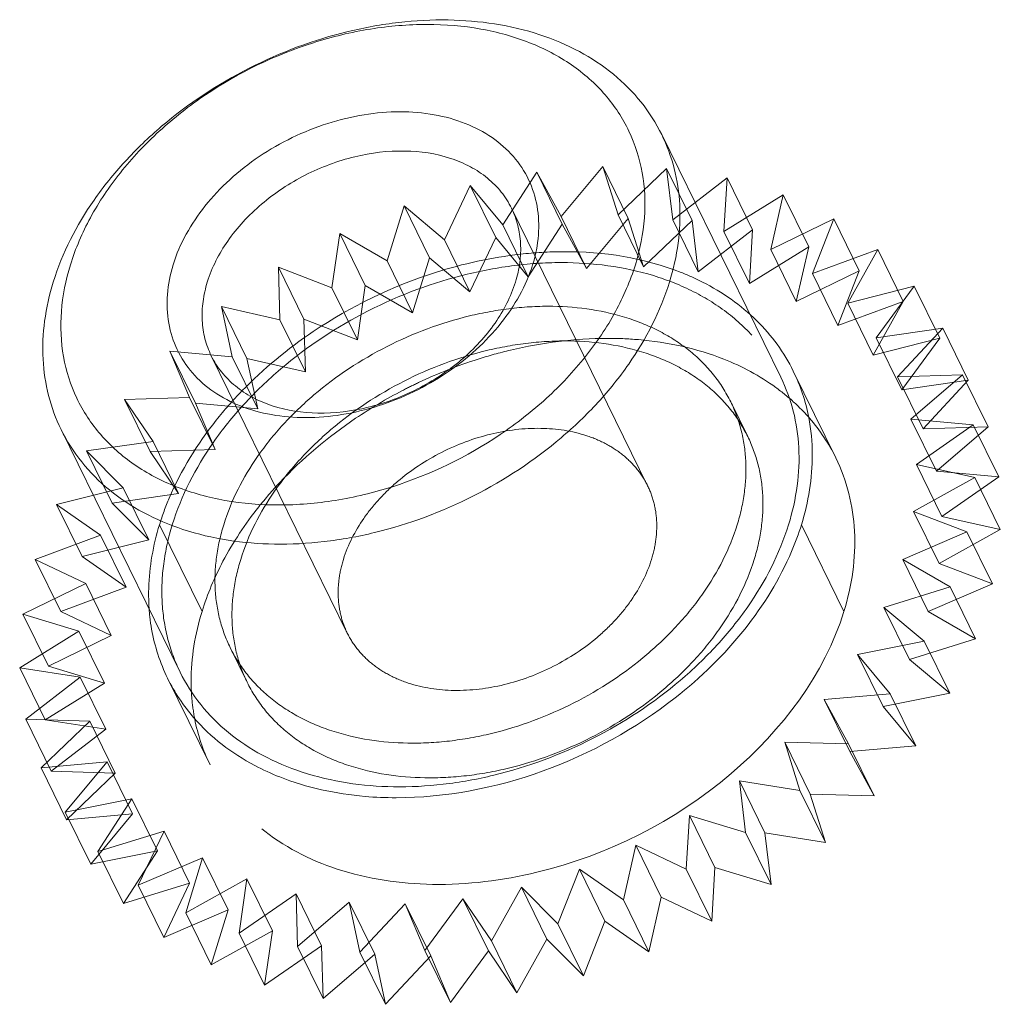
# Model space of a CAD drawing. Header units: millimetres. Extents: x 4497 to 11741, y 5958 to 12619.
# Tile 210 of 256: x 6457 to 6464, y 10097 to 10104. Entities that reach past the tile are written whole.
import ezdxf

# ---------------------------------------------------------------- set-up
doc = ezdxf.new("R2010")
doc.units = ezdxf.units.MM
doc.header["$LTSCALE"] = 0.8
doc.linetypes.add('HIDDEN', pattern=[9.525, 6.35, -3.175])
doc.layers.get('0').update_dxf_attribs({"linetype": 'CONTINUOUS', "lineweight": 0})
doc.layers.add('3', color=5, linetype='HIDDEN', lineweight=0)

msp = doc.modelspace()

# ---------------------------------------------------------------- linework, layer by layer
at = {"linetype": 'Continuous'}
for p, q in [((6462.3456, 10101.74), (6461.4915, 10103.4805)), ((6458.0365, 10099.6254), (6457.1824, 10101.3659))]:
    msp.add_line(p, q, dxfattribs=at)
for centre, radius, start, end in [((6461.2445, 10101.2015), 1.3257, 10.92379, 26.07581), ((6459.243, 10100.1799), 1.4324, 184.00216, 186.32787), ((6459.195, 10100.1744), 1.3841, 186.32089, 190.03168), ((6459.1364, 10100.1672), 1.3261, 206.22383, 220.95425)]:
    msp.add_arc(centre, radius, start, end, dxfattribs=at)
for points, knots in [([(6457.1264, 10102.4232), (6457.191, 10102.6323), (6457.3486, 10102.9376), (6457.6372, 10103.2947), (6457.9928, 10103.6353), (6458.5202, 10103.9827), (6459.1126, 10104.204), (6459.5998, 10104.292), (6460.0631, 10104.3166), (6460.5096, 10104.2514), (6460.9006, 10104.0869), (6461.1481, 10103.9236), (6461.3501, 10103.7214), (6461.451, 10103.5631), (6461.4915, 10103.4805)], [0, 0, 0, 0, 0.120788, 0.185742, 0.25306, 0.39182, 0.53099, 0.598791, 0.664373, 0.786659, 0.84339, 0.89737, 0.949254, 1, 1, 1, 1]), ([(6457.2496, 10102.5475), (6457.2856, 10102.6639), (6457.386, 10102.8963), (6457.6033, 10103.2191), (6457.8836, 10103.5161), (6458.3285, 10103.8639), (6458.8479, 10104.1151), (6459.3962, 10104.2473), (6459.8016, 10104.2819), (6460.1879, 10104.2506), (6460.5408, 10104.1542), (6460.847, 10103.9951), (6461.0938, 10103.7781), (6461.2698, 10103.5111), (6461.3664, 10103.2058), (6461.3801, 10102.8764), (6461.336, 10102.6566), (6461.3023, 10102.5475)], [0, 0, 0, 0, 0.061123, 0.126105, 0.194443, 0.265215, 0.408848, 0.479458, 0.547544, 0.612218, 0.67301, 0.730008, 0.783953, 0.836212, 0.888549, 0.942703, 1, 1, 1, 1]), ([(6457.9865, 10102.5475), (6458.0334, 10102.6996), (6458.159, 10102.9195), (6458.3898, 10103.1637), (6458.6731, 10103.3853), (6459.0036, 10103.5451), (6459.3525, 10103.6292), (6459.6105, 10103.6512), (6459.8563, 10103.6313), (6460.0809, 10103.5699), (6460.2757, 10103.4687), (6460.4328, 10103.3306), (6460.5448, 10103.1607), (6460.6063, 10102.9664), (6460.6149, 10102.7568), (6460.5869, 10102.6169), (6460.5654, 10102.5475)], [0, 0, 0, 0, 0.12563, 0.194006, 0.264816, 0.408527, 0.479176, 0.547299, 0.612008, 0.672834, 0.729862, 0.783836, 0.836124, 0.888491, 0.942674, 1, 1, 1, 1]), ([(6461.4915, 10103.4805), (6461.5295, 10103.403), (6461.5902, 10103.238), (6461.6294, 10102.9736), (6461.617, 10102.6976), (6461.5757, 10102.5144), (6461.5475, 10102.4232)], [0, 0, 0, 0, 0.239088, 0.482922, 0.735582, 1, 1, 1, 1]), ([(6458.2317, 10102.4232), (6458.264, 10102.5278), (6458.3428, 10102.6804), (6458.487, 10102.859), (6458.6649, 10103.0292), (6458.9286, 10103.203), (6459.2805, 10103.3344), (6459.6387, 10103.3789), (6459.9232, 10103.3373), (6460.1187, 10103.2551), (6460.2425, 10103.1734), (6460.3435, 10103.0724), (6460.3939, 10102.9932), (6460.4142, 10102.9519)], [0, 0, 0, 0, 0.120819, 0.185789, 0.253126, 0.391923, 0.531129, 0.664281, 0.786601, 0.843348, 0.897342, 0.94924, 1, 1, 1, 1]), ([(6460.4142, 10102.9519), (6460.4332, 10102.9132), (6460.4635, 10102.8306), (6460.4832, 10102.6984), (6460.477, 10102.5604), (6460.4563, 10102.4688), (6460.4422, 10102.4232)], [0, 0, 0, 0, 0.239094, 0.482925, 0.735587, 1, 1, 1, 1]), ([(6461.3023, 10102.5475), (6461.2663, 10102.4312), (6461.1659, 10102.1988), (6460.9486, 10101.876), (6460.6683, 10101.579), (6460.2234, 10101.2312), (6459.704, 10100.98), (6459.1557, 10100.8478), (6458.7503, 10100.8132), (6458.364, 10100.8445), (6458.0111, 10100.9409), (6457.7049, 10101.1), (6457.4581, 10101.317), (6457.2821, 10101.584), (6457.1854, 10101.8893), (6457.1718, 10102.2187), (6457.2159, 10102.4385), (6457.2496, 10102.5475)], [0, 0, 0, 0, 0.061123, 0.126105, 0.194443, 0.265215, 0.408848, 0.479458, 0.547544, 0.612218, 0.67301, 0.730008, 0.783953, 0.836212, 0.888549, 0.942703, 1, 1, 1, 1]), ([(6460.5654, 10102.5475), (6460.5184, 10102.3955), (6460.3929, 10102.1756), (6460.1621, 10101.9314), (6459.8788, 10101.7098), (6459.5483, 10101.55), (6459.1994, 10101.4659), (6458.9414, 10101.4439), (6458.6956, 10101.4638), (6458.471, 10101.5251), (6458.2762, 10101.6264), (6458.1191, 10101.7645), (6458.0071, 10101.9344), (6457.9456, 10102.1287), (6457.9369, 10102.3383), (6457.965, 10102.4782), (6457.9865, 10102.5475)], [0, 0, 0, 0, 0.12563, 0.194006, 0.264816, 0.408527, 0.479176, 0.547299, 0.612008, 0.672834, 0.729862, 0.783836, 0.836124, 0.888491, 0.942674, 1, 1, 1, 1]), ([(6457.1824, 10101.3659), (6457.1444, 10101.4434), (6457.0837, 10101.6085), (6457.0445, 10101.8729), (6457.0569, 10102.1489), (6457.0982, 10102.332), (6457.1264, 10102.4232)], [0, 0, 0, 0, 0.239087, 0.482923, 0.735578, 1, 1, 1, 1]), ([(6461.5475, 10102.4232), (6461.4829, 10102.2141), (6461.3253, 10101.9089), (6461.0367, 10101.5517), (6460.6811, 10101.2112), (6460.1537, 10100.8638), (6459.5613, 10100.6425), (6459.0741, 10100.5544), (6458.6108, 10100.5298), (6458.1643, 10100.5951), (6457.7733, 10100.7596), (6457.5258, 10100.9228), (6457.3238, 10101.125), (6457.2229, 10101.2834), (6457.1824, 10101.3659)], [0, 0, 0, 0, 0.120788, 0.185742, 0.25306, 0.39182, 0.53099, 0.598791, 0.664373, 0.786659, 0.84339, 0.89737, 0.949254, 1, 1, 1, 1]), ([(6458.2597, 10101.8945), (6458.2407, 10101.9333), (6458.2104, 10102.0158), (6458.1907, 10102.148), (6458.1969, 10102.286), (6458.2176, 10102.3776), (6458.2317, 10102.4232)], [0, 0, 0, 0, 0.239094, 0.482925, 0.7356, 1, 1, 1, 1]), ([(6460.4422, 10102.4232), (6460.4099, 10102.3187), (6460.3311, 10102.1661), (6460.1868, 10101.9875), (6460.009, 10101.8172), (6459.7453, 10101.6435), (6459.3934, 10101.5121), (6459.0352, 10101.4676), (6458.7507, 10101.5091), (6458.5552, 10101.5914), (6458.4314, 10101.673), (6458.3304, 10101.7741), (6458.2799, 10101.8533), (6458.2597, 10101.8945)], [0, 0, 0, 0, 0.120819, 0.185789, 0.253126, 0.391923, 0.531129, 0.664281, 0.786601, 0.843348, 0.897342, 0.94924, 1, 1, 1, 1]), ([(6462.3456, 10101.74), (6462.3837, 10101.6625), (6462.4443, 10101.4974), (6462.4835, 10101.2331), (6462.4711, 10100.9571), (6462.4298, 10100.7739), (6462.4016, 10100.6827)], [0, 0, 0, 0, 0.239084, 0.482918, 0.735571, 1, 1, 1, 1]), ([(6458.0365, 10099.6255), (6458.077, 10099.5429), (6458.1779, 10099.3846), (6458.3798, 10099.1824), (6458.6274, 10099.0191), (6459.0183, 10098.8546), (6459.4649, 10098.7893), (6459.9282, 10098.8139), (6460.4154, 10098.9019), (6461.0078, 10099.1232), (6461.5351, 10099.4706), (6461.8908, 10099.8112), (6462.1794, 10100.1684), (6462.337, 10100.4736), (6462.4016, 10100.6827)], [0, 0, 0, 0, 0.050746, 0.10263, 0.156609, 0.213339, 0.335625, 0.401207, 0.469008, 0.608177, 0.746937, 0.814255, 0.879209, 1, 1, 1, 1]), ([(6462.4937, 10100.6827), (6462.4737, 10100.6178), (6462.3746, 10100.35), (6462.2221, 10100.1034), (6462.0869, 10099.9333)], [0, 0, 0, 0, 0.238075, 1, 1, 1, 1]), ([(6462.0869, 10099.9333), (6461.9412, 10099.7501), (6461.2644, 10099.0896), (6460.2943, 10098.7244), (6459.5859, 10098.7244)], [0, 0, 0, 0, 0.248305, 1, 1, 1, 1]), ([(6458.7508, 10098.8735), (6458.6898, 10098.8976), (6458.4618, 10099.0018), (6458.2562, 10099.1582), (6458.1349, 10099.298)], [0, 0, 0, 0, 0.261746, 1, 1, 1, 1]), ([(6459.5859, 10098.7244), (6459.5116, 10098.7244), (6459.2282, 10098.7362), (6458.9455, 10098.7965), (6458.7508, 10098.8735)], [0, 0, 0, 0, 0.261968, 1, 1, 1, 1])]:
    msp.add_open_spline(points, degree=3, knots=knots, dxfattribs=at)
for points in [[(6462.1727, 10102.1468), (6462.279, 10102.0421), (6462.3695, 10101.9182), (6462.4353, 10101.7842)], [(6462.5462, 10101.4527), (6462.5631, 10101.3651), (6462.5713, 10101.2755), (6462.5716, 10101.1863)], [(6462.5716, 10101.1863), (6462.5721, 10101.0164), (6462.5439, 10100.845), (6462.4937, 10100.6827)], [(6457.9468, 10099.5812), (6457.8924, 10099.692), (6457.8536, 10099.8118), (6457.8321, 10099.9333)]]:
    msp.add_open_spline(points, degree=3, dxfattribs=at)
at = {"layer": '3'}
for p, q in [((6460.3511, 10102.833), (6460.5955, 10103.2112)), ((6460.5955, 10103.2112), (6460.769, 10102.8929)), ((6460.7785, 10102.8382), (6460.5955, 10103.2112)), ((6460.769, 10102.8929), (6461.0683, 10103.2523)), ((6461.0683, 10103.2523), (6461.1781, 10102.905)), ((6461.2513, 10102.8794), (6461.0683, 10103.2523)), ((6461.1781, 10102.905), (6461.5263, 10103.2386)), ((6461.5263, 10103.2386), (6461.5703, 10102.8689)), ((6461.7094, 10102.8656), (6461.5263, 10103.2386)), ((6459.9324, 10102.7264), (6460.1172, 10103.116)), ((6460.3003, 10102.7431), (6460.1172, 10103.116)), ((6460.1172, 10103.116), (6460.3511, 10102.833)), ((6461.5703, 10102.8689), (6461.9608, 10103.1703)), ((6461.9608, 10103.1703), (6461.9381, 10102.7855)), ((6462.1438, 10102.7973), (6461.9608, 10103.1703)), ((6461.9381, 10102.7855), (6462.3632, 10103.0487)), ((6462.3632, 10103.0487), (6462.2742, 10102.6562)), ((6462.5462, 10102.6757), (6462.3632, 10103.0487)), ((6459.5212, 10102.5752), (6459.6428, 10102.9687)), ((6459.8258, 10102.5957), (6459.6428, 10102.9687)), ((6459.6428, 10102.9687), (6459.9324, 10102.7264)), ((6461.3904, 10100.9627), (6460.4142, 10102.9519)), ((6461.1781, 10102.905), (6461.3611, 10102.532)), ((6460.3511, 10102.833), (6460.5341, 10102.4601)), ((6460.5341, 10102.4601), (6460.7785, 10102.8382)), ((6460.769, 10102.8929), (6460.9521, 10102.52)), ((6460.7785, 10102.8382), (6460.9521, 10102.52)), ((6460.9521, 10102.52), (6461.2513, 10102.8794)), ((6461.2513, 10102.8794), (6461.3611, 10102.532)), ((6461.3611, 10102.532), (6461.7094, 10102.8656)), ((6461.5703, 10102.8689), (6461.7533, 10102.4959)), ((6461.7094, 10102.8656), (6461.7533, 10102.4959)), ((6462.2742, 10102.6562), (6462.7257, 10102.8762)), ((6462.7257, 10102.8762), (6462.5721, 10102.4838)), ((6462.9087, 10102.5033), (6462.7257, 10102.8762)), ((6459.1253, 10102.3823), (6459.1814, 10102.7719)), ((6459.3644, 10102.399), (6459.1814, 10102.7719)), ((6459.1814, 10102.7719), (6459.5212, 10102.5752)), ((6461.7533, 10102.4959), (6462.1438, 10102.7973)), ((6461.9381, 10102.7855), (6462.1211, 10102.4125)), ((6462.1438, 10102.7973), (6462.1211, 10102.4125)), ((6459.9324, 10102.7264), (6460.1155, 10102.3535)), ((6460.1155, 10102.3535), (6460.3003, 10102.7431)), ((6460.3003, 10102.7431), (6460.5341, 10102.4601)), ((6462.1211, 10102.4125), (6462.5462, 10102.6757)), ((6462.2742, 10102.6562), (6462.4572, 10102.2833)), ((6462.5462, 10102.6757), (6462.4572, 10102.2833)), ((6462.5721, 10102.4838), (6463.0412, 10102.6562)), ((6463.0412, 10102.6562), (6462.8261, 10102.2714)), ((6463.2242, 10102.2833), (6463.0412, 10102.6562)), ((6459.5212, 10102.5752), (6459.7042, 10102.2023)), ((6459.7042, 10102.2023), (6459.8258, 10102.5957)), ((6459.8258, 10102.5957), (6460.1155, 10102.3535)), ((6458.7526, 10102.1515), (6458.742, 10102.5297)), ((6458.925, 10102.1568), (6458.742, 10102.5297)), ((6458.742, 10102.5297), (6459.1253, 10102.3823)), ((6462.4572, 10102.2833), (6462.9087, 10102.5033)), ((6462.5721, 10102.4838), (6462.7552, 10102.1108)), ((6462.9087, 10102.5033), (6462.7552, 10102.1108)), ((6459.1253, 10102.3823), (6459.3084, 10102.0094)), ((6459.3084, 10102.0094), (6459.3644, 10102.399)), ((6459.3644, 10102.399), (6459.7042, 10102.2023)), ((6462.8261, 10102.2714), (6463.3036, 10102.393)), ((6463.3036, 10102.393), (6463.0312, 10102.0233)), ((6463.4867, 10102.02), (6463.3036, 10102.393)), ((6462.7552, 10102.1108), (6463.2242, 10102.2833)), ((6462.8261, 10102.2714), (6463.0091, 10101.8985)), ((6463.2242, 10102.2833), (6463.0091, 10101.8985)), ((6458.4103, 10101.8873), (6458.3332, 10102.2467)), ((6458.5162, 10101.8738), (6458.3332, 10102.2467)), ((6458.3332, 10102.2467), (6458.7526, 10102.1515)), ((6458.7526, 10102.1515), (6458.9356, 10101.7786)), ((6458.9356, 10101.7786), (6458.925, 10102.1568)), ((6458.925, 10102.1568), (6459.3084, 10102.0094)), ((6463.0312, 10102.0233), (6463.5079, 10102.0916)), ((6463.5079, 10102.0916), (6463.1833, 10101.7442)), ((6463.6909, 10101.7186), (6463.5079, 10102.0916)), ((6463.0091, 10101.8985), (6463.4867, 10102.02)), ((6463.0312, 10102.0233), (6463.2142, 10101.6503)), ((6463.4867, 10102.02), (6463.2142, 10101.6503)), ((6458.1049, 10101.5948), (6457.9629, 10101.9284)), ((6458.1459, 10101.5555), (6457.9629, 10101.9284)), ((6457.9629, 10101.9284), (6458.4103, 10101.8873)), ((6459.2358, 10099.9054), (6458.2597, 10101.8946)), ((6458.4103, 10101.8873), (6458.5933, 10101.5143)), ((6458.5933, 10101.5143), (6458.5162, 10101.8738)), ((6458.5162, 10101.8738), (6458.9356, 10101.7786)), ((6462.4354, 10101.7841), (6462.7404, 10101.1625)), ((6463.1833, 10101.7442), (6463.6499, 10101.758)), ((6463.1833, 10101.7442), (6463.3664, 10101.3713)), ((6463.2142, 10101.6503), (6463.6909, 10101.7186)), ((6463.6499, 10101.758), (6463.2796, 10101.4397)), ((6463.6909, 10101.7186), (6463.3664, 10101.3713)), ((6463.8329, 10101.385), (6463.6499, 10101.758)), ((6457.6384, 10101.5811), (6458.1049, 10101.5948)), ((6457.8426, 10101.2797), (6457.6384, 10101.5811)), ((6457.8214, 10101.2081), (6457.6384, 10101.5811)), ((6458.1049, 10101.5948), (6458.288, 10101.2218)), ((6462.1085, 10101.3152), (6461.9865, 10101.5638)), ((6458.288, 10101.2218), (6458.1459, 10101.5555)), ((6458.1459, 10101.5555), (6458.5933, 10101.5143)), ((6463.2796, 10101.4397), (6463.4627, 10101.0667)), ((6463.2796, 10101.4397), (6463.727, 10101.3986)), ((6463.727, 10101.3986), (6463.3182, 10101.1156)), ((6463.3664, 10101.3713), (6463.8329, 10101.385)), ((6463.8329, 10101.385), (6463.4627, 10101.0667)), ((6463.91, 10101.0256), (6463.727, 10101.3986)), ((6457.3659, 10101.2114), (6457.8426, 10101.2797)), ((6457.8426, 10101.2797), (6458.0256, 10100.9067)), ((6457.5489, 10100.8384), (6457.3659, 10101.2114)), ((6457.6283, 10100.9481), (6457.3659, 10101.2114)), ((6457.8214, 10101.2081), (6458.288, 10101.2218)), ((6458.0256, 10100.9067), (6457.8214, 10101.2081)), ((6463.3182, 10101.1156), (6463.5012, 10100.7426)), ((6463.3182, 10101.1156), (6463.7376, 10101.0204)), ((6463.4627, 10101.0667), (6463.91, 10101.0256)), ((6463.7376, 10101.0204), (6463.2982, 10100.7782)), ((6463.91, 10101.0256), (6463.5012, 10100.7426)), ((6463.9207, 10100.6474), (6463.7376, 10101.0204)), ((6457.1508, 10100.8265), (6457.6283, 10100.9481)), ((6457.6283, 10100.9481), (6457.8114, 10100.5751)), ((6457.5489, 10100.8384), (6458.0256, 10100.9067)), ((6457.3338, 10100.4536), (6457.1508, 10100.8265)), ((6457.4663, 10100.6065), (6457.1508, 10100.8265)), ((6457.8114, 10100.5751), (6457.5489, 10100.8384)), ((6463.2982, 10100.7782), (6463.4813, 10100.4052)), ((6463.2982, 10100.7782), (6463.6816, 10100.6308)), ((6463.5012, 10100.7426), (6463.9207, 10100.6474)), ((6458.1935, 10100.0611), (6457.8884, 10100.6827)), ((6462.7988, 10100.0611), (6462.4937, 10100.6827)), ((6463.9207, 10100.6474), (6463.4813, 10100.4052)), ((6456.9973, 10100.4341), (6457.4663, 10100.6065)), ((6457.3338, 10100.4536), (6457.8114, 10100.5751)), ((6457.4663, 10100.6065), (6457.6494, 10100.2336)), ((6463.6816, 10100.6308), (6463.2202, 10100.4341)), ((6463.8646, 10100.2578), (6463.6816, 10100.6308)), ((6457.1803, 10100.0611), (6456.9973, 10100.4341)), ((6457.3597, 10100.2616), (6456.9973, 10100.4341)), ((6457.6494, 10100.2336), (6457.3338, 10100.4536)), ((6463.2202, 10100.4341), (6463.4032, 10100.0611)), ((6463.2202, 10100.4341), (6463.56, 10100.2374)), ((6463.4813, 10100.4052), (6463.8646, 10100.2578)), ((6456.9083, 10100.0416), (6457.3597, 10100.2616)), ((6457.1803, 10100.0611), (6457.6494, 10100.2336)), ((6457.3597, 10100.2616), (6457.5428, 10099.8886)), ((6463.56, 10100.2374), (6463.0856, 10100.09)), ((6463.8646, 10100.2578), (6463.4032, 10100.0611)), ((6463.7431, 10099.8644), (6463.56, 10100.2374)), ((6463.0856, 10100.09), (6463.2686, 10099.717)), ((6463.0856, 10100.09), (6463.3753, 10099.8478)), ((6457.0913, 10099.6686), (6456.9083, 10100.0416)), ((6457.3106, 10099.92), (6456.9083, 10100.0416)), ((6457.5428, 10099.8886), (6457.1803, 10100.0611)), ((6463.4032, 10100.0611), (6463.7431, 10099.8644)), ((6456.8855, 10099.6568), (6457.3106, 10099.92)), ((6457.0913, 10099.6686), (6457.5428, 10099.8886)), ((6457.3106, 10099.92), (6457.4937, 10099.5471)), ((6463.7431, 10099.8644), (6463.2686, 10099.717)), ((6458.5176, 10099.553), (6458.3956, 10099.8016)), ((6463.3753, 10099.8478), (6462.897, 10099.7526)), ((6463.5583, 10099.4748), (6463.3753, 10099.8478)), ((6462.897, 10099.7526), (6463.08, 10099.3796)), ((6462.897, 10099.7526), (6463.1309, 10099.4696)), ((6457.0685, 10099.2838), (6456.8855, 10099.6568)), ((6457.32, 10099.5885), (6456.8855, 10099.6568)), ((6457.4937, 10099.5471), (6457.0913, 10099.6686)), ((6463.2686, 10099.717), (6463.5583, 10099.4748)), ((6456.9295, 10099.2871), (6457.32, 10099.5885)), ((6457.32, 10099.5885), (6457.503, 10099.2155)), ((6457.9467, 10099.5814), (6458.2518, 10098.9598)), ((6457.0685, 10099.2838), (6457.4937, 10099.5471)), ((6463.1309, 10099.4696), (6462.6581, 10099.4285)), ((6463.5583, 10099.4748), (6463.08, 10099.3796)), ((6463.3139, 10099.0966), (6463.1309, 10099.4696)), ((6462.6581, 10099.4285), (6462.8317, 10099.1102)), ((6462.6581, 10099.4285), (6462.8411, 10099.0555)), ((6463.08, 10099.3796), (6463.3139, 10099.0966)), ((6457.1125, 10098.9141), (6456.9295, 10099.2871)), ((6457.3876, 10099.2734), (6456.9295, 10099.2871)), ((6457.0393, 10098.9397), (6457.3876, 10099.2734)), ((6457.503, 10099.2155), (6457.0685, 10099.2838)), ((6457.3876, 10099.2734), (6457.5706, 10098.9004)), ((6457.1125, 10098.9141), (6457.503, 10099.2155)), ((6462.3736, 10099.1239), (6462.4834, 10098.7765)), ((6462.3736, 10099.1239), (6462.5566, 10098.7509)), ((6462.8317, 10099.1102), (6462.3736, 10099.1239)), ((6463.0147, 10098.7372), (6462.8317, 10099.1102)), ((6463.3139, 10099.0966), (6462.8411, 10099.0555)), ((6462.8411, 10099.0555), (6463.0147, 10098.7372)), ((6457.5121, 10098.9808), (6457.0393, 10098.9397)), ((6457.2129, 10098.6214), (6457.5121, 10098.9808)), ((6457.5121, 10098.9808), (6457.6951, 10098.6079)), ((6457.2223, 10098.5667), (6457.0393, 10098.9397)), ((6457.5706, 10098.9004), (6457.1125, 10098.9141)), ((6457.2223, 10098.5667), (6457.5706, 10098.9004)), ((6462.049, 10098.8448), (6462.0929, 10098.4752)), ((6462.049, 10098.8448), (6462.232, 10098.4719)), ((6462.4834, 10098.7765), (6462.049, 10098.8448)), ((6462.6664, 10098.4036), (6462.4834, 10098.7765)), ((6462.5566, 10098.7509), (6462.6664, 10098.4036)), ((6463.0147, 10098.7372), (6462.5566, 10098.7509)), ((6457.6911, 10098.7166), (6457.2129, 10098.6214)), ((6457.4468, 10098.3384), (6457.6911, 10098.7166)), ((6457.6911, 10098.7166), (6457.8742, 10098.3436)), ((6457.3959, 10098.2485), (6457.2129, 10098.6214)), ((6457.6951, 10098.6079), (6457.2223, 10098.5667)), ((6457.3959, 10098.2485), (6457.6951, 10098.6079)), ((6461.6905, 10098.5967), (6461.6678, 10098.2119)), ((6461.6905, 10098.5967), (6461.8736, 10098.2238)), ((6462.0929, 10098.4752), (6461.6905, 10098.5967)), ((6457.9212, 10098.4858), (6457.4468, 10098.3384)), ((6457.7364, 10098.0962), (6457.9212, 10098.4858)), ((6457.9212, 10098.4858), (6458.1042, 10098.1128)), ((6462.276, 10098.1022), (6462.0929, 10098.4752)), ((6462.232, 10098.4719), (6462.276, 10098.1022)), ((6462.6664, 10098.4036), (6462.232, 10098.4719)), ((6461.3053, 10098.3844), (6461.2163, 10097.9919)), ((6461.3053, 10098.3844), (6461.4883, 10098.0114)), ((6461.6678, 10098.2119), (6461.3053, 10098.3844)), ((6457.8742, 10098.3436), (6457.3959, 10098.2485)), ((6457.6298, 10097.9655), (6457.4468, 10098.3384)), ((6457.6298, 10097.9655), (6457.8742, 10098.3436)), ((6458.1979, 10098.2929), (6457.7364, 10098.0962)), ((6458.0763, 10097.8995), (6458.1979, 10098.2929)), ((6458.1979, 10098.2929), (6458.3809, 10097.92)), ((6460.9008, 10098.2119), (6460.7472, 10097.8194)), ((6460.9008, 10098.2119), (6461.0838, 10097.8389)), ((6461.2163, 10097.9919), (6460.9008, 10098.2119)), ((6461.8508, 10097.8389), (6461.6678, 10098.2119)), ((6461.8736, 10098.2238), (6461.8508, 10097.8389)), ((6462.276, 10098.1022), (6461.8736, 10098.2238)), ((6458.1042, 10098.1128), (6457.6298, 10097.9655)), ((6457.9195, 10097.7232), (6458.1042, 10098.1128)), ((6458.5157, 10098.1417), (6458.0763, 10097.8995)), ((6458.4597, 10097.7521), (6458.5157, 10098.1417)), ((6458.5157, 10098.1417), (6458.6987, 10097.7687)), ((6457.9195, 10097.7232), (6457.7364, 10098.0962)), ((6458.8685, 10098.0351), (6458.4597, 10097.7521)), ((6458.8791, 10097.6569), (6458.8685, 10098.0351)), ((6458.8685, 10098.0351), (6459.0515, 10097.6622)), ((6460.4848, 10098.0827), (6460.2697, 10097.6979)), ((6460.4848, 10098.0827), (6460.6678, 10097.7097)), ((6460.7472, 10097.8194), (6460.4848, 10098.0827)), ((6459.2494, 10097.9752), (6458.8791, 10097.6569)), ((6459.3265, 10097.6158), (6459.2494, 10097.9752)), ((6459.2494, 10097.9752), (6459.4324, 10097.6023)), ((6459.651, 10097.9632), (6459.3265, 10097.6158)), ((6459.793, 10097.6295), (6459.651, 10097.9632)), ((6459.651, 10097.9632), (6459.834, 10097.5902)), ((6460.0655, 10097.9992), (6459.793, 10097.6295)), ((6460.2697, 10097.6979), (6460.0655, 10097.9992)), ((6460.0655, 10097.9992), (6460.2485, 10097.6263)), ((6461.3993, 10097.6189), (6461.2163, 10097.9919)), ((6461.4883, 10098.0114), (6461.3993, 10097.6189)), ((6461.8508, 10097.8389), (6461.4883, 10098.0114)), ((6458.3809, 10097.92), (6457.9195, 10097.7232)), ((6458.2593, 10097.5265), (6458.0763, 10097.8995)), ((6458.2593, 10097.5265), (6458.3809, 10097.92)), ((6460.9303, 10097.4465), (6460.7472, 10097.8194)), ((6461.0838, 10097.8389), (6460.9303, 10097.4465)), ((6461.3993, 10097.6189), (6461.0838, 10097.8389)), ((6458.6987, 10097.7687), (6458.2593, 10097.5265)), ((6458.6427, 10097.3791), (6458.4597, 10097.7521)), ((6458.6427, 10097.3791), (6458.6987, 10097.7687)), ((6460.4527, 10097.3249), (6460.2697, 10097.6979)), ((6460.6678, 10097.7097), (6460.4527, 10097.3249)), ((6460.9303, 10097.4465), (6460.6678, 10097.7097)), ((6459.0515, 10097.6622), (6458.6427, 10097.3791)), ((6459.0621, 10097.284), (6458.8791, 10097.6569)), ((6459.0621, 10097.284), (6459.0515, 10097.6622)), ((6459.5095, 10097.2428), (6459.3265, 10097.6158)), ((6459.976, 10097.2566), (6459.793, 10097.6295)), ((6460.2485, 10097.6263), (6459.976, 10097.2566)), ((6460.4527, 10097.3249), (6460.2485, 10097.6263)), ((6459.4324, 10097.6023), (6459.0621, 10097.284)), ((6459.5095, 10097.2428), (6459.4324, 10097.6023)), ((6459.834, 10097.5902), (6459.5095, 10097.2428)), ((6459.976, 10097.2566), (6459.834, 10097.5902))]:
    msp.add_line(p, q, dxfattribs=at)
for centre, radius, start, end in [((6460.918, 10099.201), 3.4541, 107.6808, 123.91526), ((6461.2149, 10098.6023), 3.4298, 107.6663, 115.34672), ((6461.2399, 10098.5453), 3.4921, 115.31787, 117.41573), ((6460.5203, 10099.6598), 2.8446, 135.82552, 141.46027), ((6461.2123, 10098.5959), 3.4344, 117.39514, 123.91949), ((6461.4332, 10100.4585), 1.493, 47.4197, 54.07856), ((6461.5004, 10100.5321), 1.3933, 40.97968, 47.40651), ((6461.5508, 10100.5767), 1.3261, 26.22383, 40.95425), ((6459.5958, 10099.5616), 1.4803, 180.15678, 184.65625), ((6459.5076, 10099.5541), 1.3917, 184.64403, 190.89485), ((6459.4426, 10099.5423), 1.3257, 190.92379, 206.07581)]:
    msp.add_arc(centre, radius, start, end, dxfattribs=at)
for points in [[(6459.869, 10102.492), (6460.0667, 10102.5548), (6460.2714, 10102.5995), (6460.4775, 10102.6228)], [(6458.4801, 10101.642), (6458.6343, 10101.8011), (6458.807, 10101.9437), (6458.9908, 10102.0675)], [(6461.9364, 10101.8704), (6462.0679, 10101.8183), (6462.1946, 10101.7506), (6462.3091, 10101.6676)], [(6458.3438, 10100.4201), (6458.4165, 10100.5578), (6458.5034, 10100.6886), (6458.6003, 10100.8105)], [(6458.1935, 10100.0611), (6458.2318, 10100.1851), (6458.2831, 10100.3054), (6458.3438, 10100.4201)], [(6458.1156, 10099.5576), (6458.115, 10099.7274), (6458.1433, 10099.8988), (6458.1935, 10100.0611)]]:
    msp.add_open_spline(points, degree=3, dxfattribs=at)
for points, knots in [([(6460.4775, 10102.6228), (6460.5801, 10102.6343), (6460.9683, 10102.6582), (6461.3655, 10102.5971), (6461.6314, 10102.492)], [0, 0, 0, 0, 0.265336, 1, 1, 1, 1]), ([(6457.9805, 10100.6827), (6458.0451, 10100.8918), (6458.2028, 10101.1971), (6458.4913, 10101.5542), (6458.847, 10101.8948), (6459.3744, 10102.2422), (6459.9667, 10102.4635), (6460.4539, 10102.5515), (6460.9173, 10102.5761), (6461.3638, 10102.5109), (6461.7547, 10102.3463), (6462.0023, 10102.1831), (6462.2042, 10101.9809), (6462.3051, 10101.8225), (6462.3456, 10101.74)], [0, 0, 0, 0, 0.120791, 0.185745, 0.253063, 0.391823, 0.530992, 0.598793, 0.664375, 0.786661, 0.843391, 0.89737, 0.949254, 1, 1, 1, 1]), ([(6461.6314, 10102.492), (6461.6833, 10102.4714), (6461.8793, 10102.3836), (6462.0594, 10102.2582), (6462.1727, 10102.1468)], [0, 0, 0, 0, 0.260111, 1, 1, 1, 1]), ([(6458.3489, 10100.6827), (6458.4028, 10100.857), (6458.5341, 10101.1113), (6458.7746, 10101.409), (6459.071, 10101.6928), (6459.5105, 10101.9823), (6460.0041, 10102.1667), (6460.4102, 10102.24), (6460.7963, 10102.2605), (6461.1684, 10102.2062), (6461.4941, 10102.069), (6461.7004, 10101.933), (6461.8687, 10101.7645), (6461.9528, 10101.6325), (6461.9866, 10101.5637)], [0, 0, 0, 0, 0.120791, 0.185745, 0.253063, 0.391824, 0.530993, 0.598794, 0.664376, 0.786661, 0.843392, 0.89737, 0.949254, 1, 1, 1, 1]), ([(6458.471, 10100.4341), (6458.5248, 10100.6083), (6458.6562, 10100.8627), (6458.8966, 10101.1603), (6459.193, 10101.4441), (6459.6325, 10101.7337), (6460.1261, 10101.9181), (6460.5322, 10101.9914), (6460.9183, 10102.0119), (6461.2904, 10101.9575), (6461.6162, 10101.8204), (6461.8225, 10101.6843), (6461.9907, 10101.5158), (6462.0748, 10101.3839), (6462.1086, 10101.3151)], [0, 0, 0, 0, 0.120791, 0.185745, 0.253063, 0.391824, 0.530993, 0.598794, 0.664376, 0.786661, 0.843392, 0.89737, 0.949254, 1, 1, 1, 1]), ([(6460.174, 10101.8704), (6460.2508, 10101.8947), (6460.553, 10101.9788), (6460.8681, 10102.0194), (6461.1013, 10102.0194)], [0, 0, 0, 0, 0.256676, 1, 1, 1, 1]), ([(6461.1013, 10102.0194), (6461.1756, 10102.0194), (6461.459, 10102.0077), (6461.7417, 10101.9473), (6461.9364, 10101.8704)], [0, 0, 0, 0, 0.261968, 1, 1, 1, 1]), ([(6461.9866, 10101.5637), (6462.0182, 10101.4992), (6462.0687, 10101.3616), (6462.1014, 10101.1413), (6462.0911, 10100.9113), (6462.0567, 10100.7587), (6462.0332, 10100.6827)], [0, 0, 0, 0, 0.239084, 0.482917, 0.735573, 1, 1, 1, 1]), ([(6457.8884, 10100.6827), (6457.9085, 10100.7476), (6458.0075, 10101.0154), (6458.16, 10101.2621), (6458.2953, 10101.4321)], [0, 0, 0, 0, 0.238075, 1, 1, 1, 1]), ([(6458.6003, 10100.8105), (6458.648, 10100.8705), (6458.8543, 10101.1084), (6459.0983, 10101.3129), (6459.2958, 10101.4458)], [0, 0, 0, 0, 0.243529, 1, 1, 1, 1]), ([(6461.3904, 10100.9627), (6461.3701, 10101.004), (6461.3197, 10101.0831), (6461.2187, 10101.1842), (6461.0949, 10101.2659), (6460.8994, 10101.3482), (6460.6149, 10101.3897), (6460.2567, 10101.3452), (6459.9048, 10101.2138), (6459.641, 10101.0401), (6459.4632, 10100.8698), (6459.3189, 10100.6912), (6459.2401, 10100.5386), (6459.2078, 10100.4341)], [0, 0, 0, 0, 0.050759, 0.102657, 0.15665, 0.213396, 0.335714, 0.468865, 0.608071, 0.746869, 0.814205, 0.879175, 1, 1, 1, 1]), ([(6462.1086, 10101.3151), (6462.1403, 10101.2505), (6462.1908, 10101.113), (6462.2235, 10100.8927), (6462.2131, 10100.6627), (6462.1787, 10100.5101), (6462.1552, 10100.4341)], [0, 0, 0, 0, 0.239084, 0.482917, 0.735573, 1, 1, 1, 1]), ([(6462.7403, 10101.1626), (6462.8201, 10101.0003), (6462.9127, 10100.625), (6462.8559, 10100.2461), (6462.7988, 10100.0611)], [0, 0, 0, 0, 0.483006, 1, 1, 1, 1]), ([(6461.4184, 10100.4341), (6461.4324, 10100.4797), (6461.4531, 10100.5712), (6461.4593, 10100.7092), (6461.4397, 10100.8414), (6461.4094, 10100.9239), (6461.3904, 10100.9627)], [0, 0, 0, 0, 0.264406, 0.517093, 0.760912, 1, 1, 1, 1]), ([(6457.8141, 10100.0799), (6457.8107, 10100.1291), (6457.8068, 10100.3324), (6457.843, 10100.5358), (6457.8884, 10100.6827)], [0, 0, 0, 0, 0.242712, 1, 1, 1, 1]), ([(6457.9805, 10100.6827), (6457.9523, 10100.5915), (6457.911, 10100.4084), (6457.8986, 10100.1324), (6457.9379, 10099.868), (6457.9985, 10099.703), (6458.0365, 10099.6255)], [0, 0, 0, 0, 0.264429, 0.517082, 0.760916, 1, 1, 1, 1]), ([(6458.3489, 10100.6827), (6458.3255, 10100.6067), (6458.291, 10100.4541), (6458.2807, 10100.2241), (6458.3134, 10100.0038), (6458.3639, 10099.8663), (6458.3956, 10099.8017)], [0, 0, 0, 0, 0.264427, 0.517083, 0.760916, 1, 1, 1, 1]), ([(6458.3956, 10099.8017), (6458.4293, 10099.7329), (6458.5134, 10099.6009), (6458.6817, 10099.4324), (6458.888, 10099.2964), (6459.2138, 10099.1593), (6459.5859, 10099.1049), (6459.972, 10099.1254), (6460.378, 10099.1987), (6460.8716, 10099.3831), (6461.3111, 10099.6726), (6461.6075, 10099.9565), (6461.848, 10100.2541), (6461.9793, 10100.5084), (6462.0332, 10100.6827)], [0, 0, 0, 0, 0.050746, 0.10263, 0.156608, 0.213339, 0.335624, 0.401206, 0.469007, 0.608176, 0.746937, 0.814255, 0.879209, 1, 1, 1, 1]), ([(6458.471, 10100.4341), (6458.4475, 10100.3581), (6458.4131, 10100.2055), (6458.4027, 10099.9755), (6458.4354, 10099.7552), (6458.4859, 10099.6176), (6458.5176, 10099.553)], [0, 0, 0, 0, 0.264427, 0.517083, 0.760916, 1, 1, 1, 1]), ([(6458.5176, 10099.553), (6458.5513, 10099.4843), (6458.6354, 10099.3523), (6458.8037, 10099.1838), (6459.01, 10099.0477), (6459.3358, 10098.9106), (6459.7079, 10098.8562), (6460.094, 10098.8767), (6460.5, 10098.9501), (6460.9937, 10099.1345), (6461.4331, 10099.424), (6461.7296, 10099.7078), (6461.97, 10100.0055), (6462.1014, 10100.2598), (6462.1552, 10100.4341)], [0, 0, 0, 0, 0.050746, 0.10263, 0.156608, 0.213339, 0.335624, 0.401206, 0.469007, 0.608176, 0.746937, 0.814255, 0.879209, 1, 1, 1, 1]), ([(6459.2078, 10100.4341), (6459.1937, 10100.3885), (6459.1731, 10100.2969), (6459.1669, 10100.1589), (6459.1865, 10100.0267), (6459.2168, 10099.9442), (6459.2358, 10099.9054)], [0, 0, 0, 0, 0.264406, 0.517093, 0.760912, 1, 1, 1, 1]), ([(6459.2358, 10099.9054), (6459.256, 10099.8642), (6459.3065, 10099.785), (6459.4075, 10099.6839), (6459.5312, 10099.6023), (6459.7267, 10099.52), (6460.0113, 10099.4784), (6460.3695, 10099.5229), (6460.7214, 10099.6543), (6460.9851, 10099.828), (6461.163, 10099.9983), (6461.3072, 10100.1769), (6461.386, 10100.3295), (6461.4184, 10100.4341)], [0, 0, 0, 0, 0.050759, 0.102657, 0.15665, 0.213396, 0.335714, 0.468865, 0.608071, 0.746869, 0.814205, 0.879175, 1, 1, 1, 1]), ([(6462.7988, 10100.0611), (6462.6592, 10099.6096), (6462.0205, 10098.7708), (6460.8719, 10098.1958), (6459.8673, 10098.0701), (6459.1741, 10098.1712), (6458.5997, 10098.465), (6458.3367, 10098.7868), (6458.2519, 10098.9596)], [0, 0, 0, 0, 0.251847, 0.529552, 0.663468, 0.78649, 0.897386, 1, 1, 1, 1])]:
    msp.add_open_spline(points, degree=3, knots=knots, dxfattribs=at)

doc.saveas('drawing.dxf')
